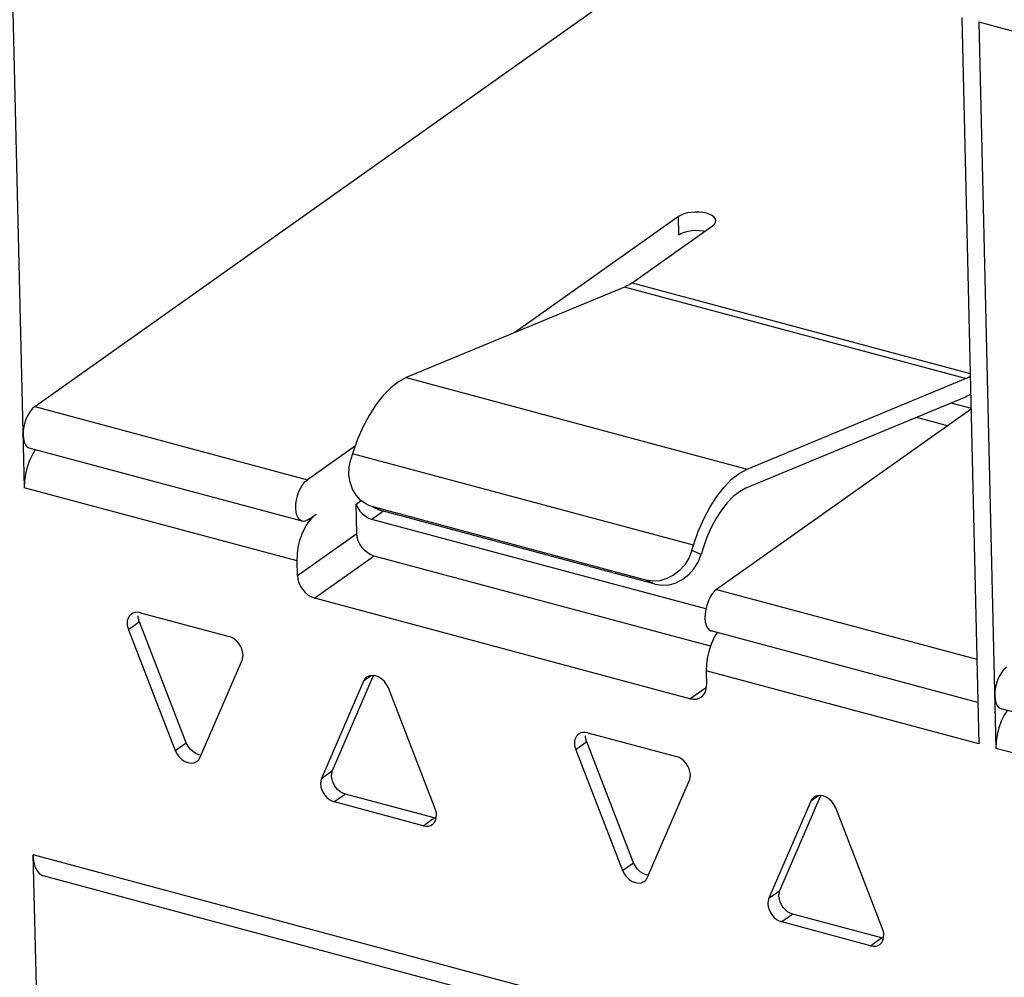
# Model space of a CAD drawing. Header units: millimetres. Extents: x 6 to 414, y 7 to 290.
# Tile 143 of 256: x 133.21 to 134.43, y 146.36 to 147.54. Entities that reach past the tile are written whole.
import ezdxf

# ---------------------------------------------------------------- set-up
doc = ezdxf.new("R2010")
doc.units = ezdxf.units.MM
doc.header["$LTSCALE"] = 23.1
doc.layers.get('0').update_dxf_attribs({"linetype": 'CONTINUOUS'})

msp = doc.modelspace()

# ---------------------------------------------------------------- linework, layer by layer
at = {"color": 7, "linetype": 'Continuous'}
for p, q in [((133.1976, 147.863), (133.2188, 146.9678)), ((133.2316, 147.0679), (134.0356, 147.6381)), ((134.3737, 147.5474), (134.3949, 146.6522)), ((134.3947, 147.5418), (135.5709, 147.2262)), ((134.3947, 147.5418), (134.4159, 146.6466)), ((134.0248, 147.302), (133.8233, 147.159)), ((134.0253, 147.2796), (134.0248, 147.302)), ((133.9676, 147.2204), (134.0668, 147.2907)), ((134.0668, 147.2907), (134.0691, 147.2928)), ((133.9582, 147.2151), (133.6894, 147.1035)), ((133.9597, 147.2157), (133.9582, 147.2151)), ((134.3782, 147.1023), (133.9582, 147.2151)), ((133.9676, 147.2204), (134.3841, 147.1086)), ((133.6894, 147.1035), (134.1095, 146.9908)), ((134.1095, 146.9908), (134.3782, 147.1023)), ((134.3764, 147.0786), (134.1077, 146.9671)), ((133.2316, 147.0679), (133.5676, 146.9777)), ((134.3859, 147.0653), (134.3606, 147.0721)), ((134.3852, 147.0648), (134.0717, 146.8425)), ((134.3563, 147.0443), (134.3183, 147.0545)), ((133.6267, 147.0196), (133.5676, 146.9777)), ((133.5611, 146.9265), (133.225, 147.0167)), ((133.6233, 147.0098), (133.6212, 147.0031)), ((134.0433, 146.897), (133.6233, 147.0098)), ((133.5548, 146.8776), (133.2188, 146.9678)), ((133.6276, 146.9474), (133.6339, 146.9519)), ((133.6284, 146.9116), (133.6276, 146.9474)), ((133.6431, 146.9461), (133.6404, 146.9474)), ((133.6485, 146.9441), (133.6431, 146.9461)), ((133.5688, 146.9285), (133.5783, 146.9352)), ((133.6392, 146.9326), (133.643, 146.9304)), ((133.6612, 146.9388), (133.6471, 146.9288)), ((133.6547, 146.941), (133.6484, 146.9437)), ((133.9846, 146.854), (133.6485, 146.9441)), ((133.6545, 146.9411), (133.6599, 146.9392)), ((133.6548, 146.9414), (133.6599, 146.9392)), ((133.996, 146.849), (133.6599, 146.9392)), ((133.643, 146.9304), (133.6471, 146.9288)), ((134.0585, 146.8185), (133.6471, 146.9288)), ((133.5553, 146.8597), (133.6284, 146.9116)), ((134.0413, 146.8904), (134.0433, 146.897)), ((134.0527, 146.8854), (134.0413, 146.8904)), ((134.0547, 146.8921), (134.0527, 146.8854)), ((133.5553, 146.8597), (133.5548, 146.8776)), ((133.65, 146.8836), (133.5768, 146.8317)), ((134.0641, 146.7725), (133.65, 146.8836)), ((133.996, 146.849), (133.9846, 146.854)), ((134.0717, 146.8425), (134.3925, 146.7564)), ((134.0388, 146.7077), (133.5768, 146.8317)), ((133.3526, 146.8133), (133.3507, 146.8122)), ((133.3618, 146.8138), (133.4711, 146.7845)), ((133.3606, 146.8025), (133.347, 146.7929)), ((133.4184, 146.6536), (133.3606, 146.8025)), ((133.347, 146.7929), (133.4048, 146.644)), ((134.3937, 146.7031), (134.0651, 146.7913)), ((133.4356, 146.6357), (133.4871, 146.7553)), ((134.3949, 146.6522), (134.0589, 146.7424)), ((134.0589, 146.7424), (134.0593, 146.7245)), ((133.6365, 146.7294), (133.5851, 146.6097)), ((133.5986, 146.6193), (133.649, 146.7364)), ((133.6464, 146.7364), (133.6365, 146.7294)), ((133.7251, 146.5722), (133.6673, 146.7211)), ((134.0388, 146.7077), (134.0591, 146.7221)), ((134.7582, 146.6053), (134.4222, 146.6955)), ((133.9037, 146.6654), (133.9018, 146.6643)), ((133.9129, 146.6659), (134.0222, 146.6366)), ((133.4048, 146.644), (133.4184, 146.6536)), ((133.9117, 146.6546), (133.8981, 146.645)), ((133.9695, 146.5057), (133.9117, 146.6546)), ((133.8981, 146.645), (133.9559, 146.4961)), ((134.752, 146.5564), (134.4159, 146.6466)), ((133.5851, 146.6097), (133.5986, 146.6193)), ((133.9867, 146.4878), (134.0382, 146.6074)), ((133.6147, 146.5902), (133.6011, 146.5806)), ((133.7103, 146.5513), (133.6011, 146.5806)), ((133.7239, 146.5609), (133.6147, 146.5902)), ((134.1876, 146.5815), (134.1362, 146.4619)), ((134.1497, 146.4715), (134.2001, 146.5885)), ((134.1975, 146.5885), (134.1876, 146.5815)), ((133.726, 146.5697), (133.7251, 146.5722)), ((134.2762, 146.4243), (134.2185, 146.5732)), ((133.7103, 146.5513), (133.7239, 146.5609)), ((133.726, 146.5605), (133.7239, 146.5609)), ((133.7264, 146.5612), (133.7267, 146.5647)), ((133.2295, 146.5157), (134.4056, 146.2001)), ((133.2295, 146.5157), (133.2495, 145.6698)), ((133.9559, 146.4961), (133.9695, 146.5057)), ((134.4062, 146.1772), (133.2422, 146.4896)), ((134.1362, 146.4619), (134.1497, 146.4715)), ((134.1658, 146.4423), (134.1522, 146.4327)), ((134.275, 146.413), (134.1658, 146.4423)), ((134.2614, 146.4034), (134.1522, 146.4327)), ((134.2771, 146.4218), (134.2762, 146.4243)), ((134.2614, 146.4034), (134.275, 146.413)), ((134.2772, 146.4127), (134.275, 146.413)), ((134.2775, 146.4133), (134.2778, 146.4168))]:
    msp.add_line(p, q, dxfattribs=at)
for points in [[(134.0594, 147.306), (134.0549, 147.3069), (134.0502, 147.3074), (134.0454, 147.3075), (134.0405, 147.3071), (134.0359, 147.3064), (134.0317, 147.3053), (134.028, 147.3038), (134.0248, 147.302)], [(134.0708, 147.297), (134.0702, 147.2992), (134.0688, 147.3012), (134.0664, 147.3031), (134.0633, 147.3046), (134.0594, 147.306)], [(134.0691, 147.2928), (134.0704, 147.2949), (134.0708, 147.297)], [(134.0253, 147.2796), (134.0285, 147.2814), (134.0322, 147.2829), (134.0365, 147.284), (134.0411, 147.2848), (134.0459, 147.2851)], [(134.0459, 147.2851), (134.0507, 147.285), (134.0554, 147.2845), (134.0575, 147.2841)], [(133.9676, 147.2204), (133.966, 147.2193), (133.9645, 147.2183), (133.9629, 147.2174), (133.9613, 147.2165), (133.9597, 147.2157)], [(133.6894, 147.1035), (133.6797, 147.0982), (133.6702, 147.0909), (133.6609, 147.0813), (133.6519, 147.0699), (133.6435, 147.0568), (133.6359, 147.0423), (133.6291, 147.0266), (133.6233, 147.0098)], [(134.3782, 147.1023), (134.3798, 147.103), (134.3814, 147.1038), (134.3829, 147.1046), (134.3842, 147.1054)], [(134.3847, 147.083), (134.3843, 147.0827), (134.3823, 147.0815), (134.3803, 147.0805), (134.3784, 147.0795), (134.3764, 147.0786)], [(133.2316, 147.0679), (133.2286, 147.0652), (133.2259, 147.0619), (133.2234, 147.0578), (133.2212, 147.0532), (133.2195, 147.0482), (133.2182, 147.043), (133.2175, 147.0379), (133.2173, 147.0327)], [(133.2173, 147.0327), (133.2177, 147.028), (133.2186, 147.024), (133.2201, 147.0208), (133.222, 147.0184), (133.2243, 147.017), (133.225, 147.0167)], [(133.2324, 147.0148), (133.2288, 147.0089), (133.2253, 147.0014)], [(133.2253, 147.0014), (133.2224, 146.9932), (133.2203, 146.9847), (133.2191, 146.9763), (133.2188, 146.9678)], [(133.6404, 146.9474), (133.6335, 146.9522), (133.6276, 146.9585), (133.6231, 146.9661), (133.6202, 146.9746), (133.6188, 146.9838), (133.6192, 146.9933), (133.6212, 147.0031)], [(134.0433, 146.897), (134.0492, 146.9139), (134.0559, 146.9296), (134.0636, 146.9441), (134.072, 146.9572), (134.0809, 146.9686), (134.0902, 146.9782), (134.0997, 146.9855), (134.1095, 146.9908)], [(133.5533, 146.9425), (133.5535, 146.9477), (133.5542, 146.9529), (133.5555, 146.958), (133.5572, 146.963), (133.5594, 146.9677), (133.5619, 146.9717), (133.5646, 146.9751), (133.5676, 146.9777)], [(134.1077, 146.9671), (134.0999, 146.9629), (134.0923, 146.957), (134.0848, 146.9494), (134.0776, 146.9402), (134.0709, 146.9297), (134.0648, 146.9181), (134.0594, 146.9056), (134.0547, 146.8921)], [(133.6276, 146.9474), (133.6297, 146.9431), (133.6323, 146.9391)], [(133.5611, 146.9266), (133.5604, 146.9268), (133.5581, 146.9282), (133.5561, 146.9306), (133.5547, 146.9339), (133.5537, 146.9378), (133.5533, 146.9425)], [(133.5689, 146.9254), (133.5734, 146.9309), (133.5783, 146.9352)], [(133.6323, 146.9391), (133.6356, 146.9356), (133.6392, 146.9326)], [(133.5548, 146.8776), (133.5552, 146.8861), (133.5563, 146.8945), (133.5584, 146.903), (133.5613, 146.9112), (133.5648, 146.9187), (133.5689, 146.9254)], [(133.5688, 146.9285), (133.5658, 146.9269), (133.563, 146.9263), (133.5611, 146.9266)], [(133.65, 146.8836), (133.6457, 146.8852), (133.6418, 146.8875), (133.6382, 146.8906), (133.635, 146.8942), (133.6323, 146.8982), (133.6303, 146.9026), (133.629, 146.907), (133.6284, 146.9116)], [(134.0413, 146.8904), (134.0374, 146.881), (134.0324, 146.8729), (134.026, 146.8657), (134.0186, 146.86)], [(134.0438, 146.8679), (134.0488, 146.8761), (134.0527, 146.8854)], [(133.5553, 146.8597), (133.5558, 146.8551), (133.5571, 146.8507), (133.5591, 146.8463), (133.5618, 146.8423), (133.565, 146.8387), (133.5686, 146.8356), (133.5726, 146.8333), (133.5768, 146.8317)], [(134.0186, 146.86), (134.0105, 146.8558), (134.0019, 146.8533), (133.9933, 146.8527), (133.9846, 146.854)], [(133.996, 146.849), (134.0047, 146.8477), (134.0133, 146.8483), (134.0219, 146.8508), (134.03, 146.855), (134.0374, 146.8608), (134.0438, 146.8679)], [(134.0717, 146.8425), (134.0687, 146.8398), (134.066, 146.8365), (134.0635, 146.8324), (134.0613, 146.8278), (134.0596, 146.8228), (134.0583, 146.8176), (134.0576, 146.8125), (134.0573, 146.8073)], [(133.3507, 146.8122), (133.3501, 146.8117), (133.3481, 146.8096), (133.3466, 146.8069), (133.3457, 146.8039), (133.3455, 146.8004)], [(133.3618, 146.8138), (133.3585, 146.8143), (133.3554, 146.8141), (133.3526, 146.8133)], [(133.3455, 146.8004), (133.3455, 146.7992), (133.3457, 146.7979), (133.3459, 146.7967), (133.3462, 146.7954), (133.3466, 146.7941), (133.347, 146.7929)], [(133.3606, 146.8025), (133.3601, 146.8038), (133.3598, 146.805), (133.3595, 146.8063), (133.3592, 146.8075), (133.3591, 146.8088), (133.359, 146.81)], [(134.0573, 146.8073), (134.0578, 146.8026), (134.0587, 146.7986), (134.0602, 146.7954), (134.0621, 146.793), (134.0644, 146.7915), (134.0651, 146.7913)], [(134.0725, 146.7893), (134.0689, 146.7835), (134.0654, 146.7759)], [(133.4883, 146.7621), (133.4878, 146.7658), (133.4868, 146.7693), (133.4852, 146.7728), (133.4831, 146.776), (133.4805, 146.7789), (133.4776, 146.7814), (133.4744, 146.7832), (133.4711, 146.7845)], [(134.0654, 146.7759), (134.0625, 146.7678), (134.0604, 146.7593), (134.0592, 146.7508), (134.0589, 146.7424)], [(133.4871, 146.7553), (133.4875, 146.7563), (133.4878, 146.7574), (133.488, 146.7585), (133.4882, 146.7597), (133.4883, 146.7609), (133.4883, 146.7621)], [(134.4287, 146.7467), (134.4257, 146.744), (134.423, 146.7407), (134.4205, 146.7366), (134.4183, 146.732), (134.4166, 146.727), (134.4153, 146.7218), (134.4146, 146.7166), (134.4144, 146.7115)], [(133.6406, 146.7344), (133.6385, 146.7325), (133.6365, 146.7294)], [(133.6555, 146.7345), (133.6517, 146.736), (133.6478, 146.7366), (133.6442, 146.7361), (133.641, 146.7348), (133.6406, 146.7344)], [(133.6673, 146.7211), (133.6652, 146.7253), (133.6625, 146.729), (133.6592, 146.7321), (133.6555, 146.7345)], [(134.0528, 146.7097), (134.0535, 146.7103), (134.056, 146.713), (134.0579, 146.7163), (134.059, 146.7201), (134.0593, 146.7245)], [(134.0388, 146.7077), (134.043, 146.7071), (134.0469, 146.7073), (134.0504, 146.7084), (134.0528, 146.7097)], [(134.4144, 146.7115), (134.4148, 146.7068), (134.4158, 146.7028), (134.4172, 146.6996), (134.4192, 146.6972), (134.4215, 146.6957), (134.4222, 146.6955)], [(134.4295, 146.6935), (134.4259, 146.6877), (134.4224, 146.6801)], [(134.4224, 146.6801), (134.4195, 146.6719), (134.4174, 146.6634), (134.4163, 146.655), (134.4159, 146.6466)], [(133.9129, 146.6659), (133.9096, 146.6664), (133.9065, 146.6663), (133.9037, 146.6654)], [(133.4265, 146.6426), (133.4232, 146.6457), (133.4205, 146.6493), (133.4184, 146.6536)], [(133.9018, 146.6643), (133.9012, 146.6638), (133.8992, 146.6617), (133.8977, 146.6591), (133.8968, 146.656), (133.8966, 146.6525)], [(133.9117, 146.6546), (133.9112, 146.6559), (133.9109, 146.6571), (133.9106, 146.6584), (133.9103, 146.6596), (133.9102, 146.6609), (133.9101, 146.6621)], [(133.4048, 146.644), (133.407, 146.6397), (133.4096, 146.6361), (133.413, 146.6329), (133.4166, 146.6305), (133.4205, 146.6291), (133.4243, 146.6285), (133.4279, 146.6289), (133.4311, 146.6303), (133.4316, 146.6306)], [(133.4367, 146.6383), (133.434, 146.6387), (133.4302, 146.6402), (133.4265, 146.6426)], [(133.8966, 146.6525), (133.8966, 146.6513), (133.8968, 146.65), (133.897, 146.6488), (133.8973, 146.6475), (133.8977, 146.6463), (133.8981, 146.645)], [(133.4316, 146.6306), (133.4337, 146.6325), (133.4356, 146.6357)], [(134.0394, 146.6142), (134.0389, 146.6179), (134.0379, 146.6214), (134.0363, 146.6249), (134.0342, 146.6282), (134.0316, 146.631), (134.0287, 146.6335), (134.0255, 146.6353), (134.0222, 146.6366)], [(133.5974, 146.6126), (133.5974, 146.6138), (133.5975, 146.615), (133.5977, 146.6161), (133.5979, 146.6173), (133.5982, 146.6183), (133.5986, 146.6193)], [(133.5851, 146.6097), (133.5847, 146.6087), (133.5844, 146.6076), (133.5841, 146.6065), (133.584, 146.6054), (133.5839, 146.6042), (133.5839, 146.603)], [(133.6147, 146.5902), (133.6113, 146.5915), (133.6081, 146.5933), (133.6052, 146.5957), (133.6026, 146.5986), (133.6005, 146.6019), (133.5989, 146.6053), (133.5979, 146.6089), (133.5974, 146.6126)], [(134.0382, 146.6074), (134.0386, 146.6085), (134.0389, 146.6095), (134.0391, 146.6106), (134.0393, 146.6118), (134.0394, 146.613), (134.0394, 146.6142)], [(133.5839, 146.603), (133.5843, 146.5993), (133.5853, 146.5957), (133.587, 146.5922), (133.5891, 146.589), (133.5917, 146.5861), (133.5946, 146.5837), (133.5977, 146.5819), (133.6011, 146.5806)], [(134.1917, 146.5865), (134.1896, 146.5846), (134.1876, 146.5815)], [(134.2066, 146.5866), (134.2028, 146.5881), (134.1989, 146.5887), (134.1953, 146.5882), (134.1921, 146.5869), (134.1917, 146.5865)], [(134.2185, 146.5732), (134.2163, 146.5775), (134.2136, 146.5811), (134.2103, 146.5842), (134.2066, 146.5866)], [(133.7267, 146.5647), (133.7266, 146.5659), (133.7265, 146.5671), (133.7263, 146.5684), (133.726, 146.5697)], [(133.7215, 146.5529), (133.7221, 146.5533), (133.7241, 146.5555), (133.7256, 146.5581), (133.7264, 146.5612)], [(133.7103, 146.5513), (133.7137, 146.5507), (133.7168, 146.5509), (133.7196, 146.5518), (133.7215, 146.5529)], [(133.2295, 146.5157), (133.2302, 146.508), (133.2318, 146.5015)], [(133.2318, 146.5015), (133.2342, 146.4962), (133.2373, 146.4923), (133.2411, 146.49), (133.2422, 146.4896)], [(133.9559, 146.4961), (133.9581, 146.4918), (133.9607, 146.4882), (133.9641, 146.4851), (133.9677, 146.4827), (133.9716, 146.4812), (133.9754, 146.4806), (133.979, 146.481), (133.9822, 146.4824), (133.9827, 146.4827)], [(133.9776, 146.4947), (133.9743, 146.4978), (133.9716, 146.5014), (133.9695, 146.5057)], [(133.9878, 146.4904), (133.9851, 146.4908), (133.9813, 146.4923), (133.9776, 146.4947)], [(133.9827, 146.4827), (133.9848, 146.4847), (133.9867, 146.4878)], [(134.1485, 146.4647), (134.1485, 146.4659), (134.1486, 146.4671), (134.1488, 146.4683), (134.149, 146.4694), (134.1494, 146.4704), (134.1497, 146.4715)], [(134.1362, 146.4619), (134.1358, 146.4608), (134.1355, 146.4598), (134.1352, 146.4586), (134.1351, 146.4575), (134.135, 146.4563), (134.135, 146.4551)], [(134.1658, 146.4423), (134.1624, 146.4436), (134.1592, 146.4454), (134.1563, 146.4479), (134.1537, 146.4507), (134.1516, 146.454), (134.15, 146.4575), (134.149, 146.461), (134.1485, 146.4647)], [(134.135, 146.4551), (134.1354, 146.4514), (134.1364, 146.4479), (134.1381, 146.4444), (134.1402, 146.4411), (134.1428, 146.4382), (134.1457, 146.4358), (134.1488, 146.434), (134.1522, 146.4327)], [(134.2726, 146.405), (134.2732, 146.4054), (134.2752, 146.4076), (134.2767, 146.4102), (134.2775, 146.4133)], [(134.2778, 146.4168), (134.2777, 146.418), (134.2776, 146.4193), (134.2774, 146.4205), (134.2771, 146.4218)], [(134.2614, 146.4034), (134.2648, 146.4029), (134.2679, 146.403), (134.2707, 146.4039), (134.2726, 146.405)]]:
    msp.add_lwpolyline(points, dxfattribs=at)

doc.saveas('drawing.dxf')
